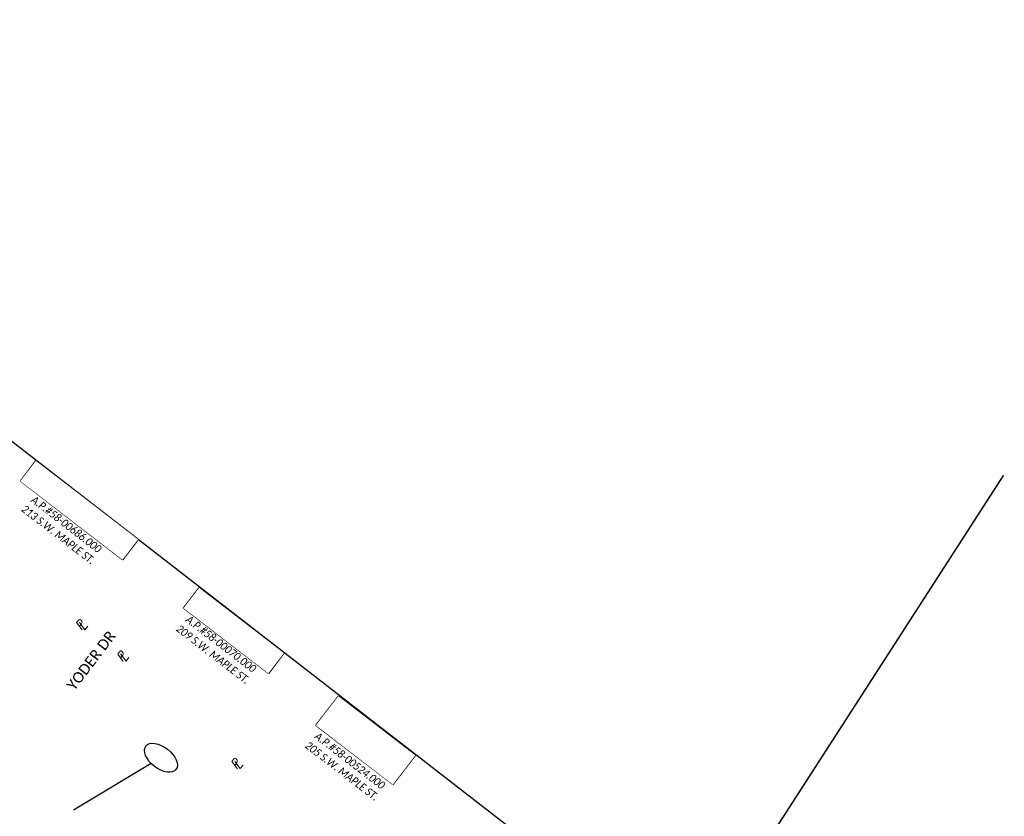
# Model space of a CAD drawing. Header units: feet. Extents: x 2204748 to 2209851, y 304262 to 307692.
# Tile 8 of 11: x 2206715 to 2207029, y 305837 to 306091. Entities that reach past the tile are written whole.
import ezdxf

# ---------------------------------------------------------------- set-up
doc = ezdxf.new("R2010")
doc.units = ezdxf.units.FT
doc.header["$MEASUREMENT"] = 0
doc.set_wipeout_variables(frame=1)
doc.linetypes.add('setbackex', pattern=[1.4, 1.3, -0.1])
for name, color, linetype in [('0_Text+_Line_Mask', 9, 'Continuous'), ('DV_X_Owner_Labels', 7, 'setbackex'), ('DV_X_Text', 7, 'Continuous'), ('RW_X_Text', 7, 'Continuous'), ('SH_TextM', 7, 'Continuous')]:
    doc.layers.add(name, color=color, linetype=linetype)
doc.layers.add('SH_VPort', color=5, linetype='Continuous', plot=False)
doc.styles.add('Simplex Normal (0.14)', font='calibri.ttf', dxfattribs={"height": 0.14})
doc.styles.add('Slanted Normal (0.125) Font 31', font='calibrii.ttf', dxfattribs={"width": 0.9, "height": 0.125})
doc.styles.add('Slanted-Sub Title', font='calibriz.ttf', dxfattribs={"height": 0.17})

# ---------------------------------------------------------------- blocks, each defined once
blk = doc.blocks.new('PL')
at = {"layer": 'DV_X_Text', "char_height": 0.14, "attachment_point": 1, "style": 'Simplex Normal (0.14)'}
for s, insert, width in [('{\\Fsimplex|c0;\\Q15;P}', (-0.028, 0.106), 0.15221), ('{\\Fsimplex|c0;\\Q15;L}', (0.002, 0.072), 0.05119)]:
    blk.add_mtext(s, dxfattribs=dict(at, insert=insert, width=width))

msp = doc.modelspace()

# ---------------------------------------------------------------- linework, layer by layer
at = {"layer": '0_Text+_Line_Mask'}
for points in [[(2206719.97, 305950.31), (2206752.52, 305925.27), (2206747.56, 305918.82), (2206715.01, 305943.86)], [(2206772, 305909.84), (2206799.01, 305889.06), (2206794.05, 305882.61), (2206767.04, 305903.39)], [(2206816.36, 305875.35), (2206840.88, 305856.48), (2206833.73, 305847.18), (2206809.21, 305866.04)]]:
    msp.add_lwpolyline(points, close=True, dxfattribs=at)
at = {"layer": 'SH_TextM'}
msp.add_lwpolyline([(2206756.72, 305853.88), (2206731.92, 305839.08)], dxfattribs=at)
msp.add_ellipse((2206759.82, 305855.73), major_axis=(-4.8, 3.72), ratio=0.56663, dxfattribs=at)
at = {"layer": 'SH_VPort', "elevation": -658.73}
msp.add_lwpolyline([(2206539.05, 306090.86), (2206927.67, 305789.63), (2206810.54, 305608.08), (2206407.18, 305920.73)], close=True, dxfattribs=at)
at = {"layer": 'SH_VPort', "color": 12, "const_width": 0.5}
msp.add_lwpolyline([(2206723.24, 305472.79), (2207028.37, 305945.71)], dxfattribs=at)

# ---------------------------------------------------------------- block references
at = {"layer": 'DV_X_Text', "xscale": 20.00000000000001, "yscale": 20.00000000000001, "zscale": 20.00000000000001, "rotation": 52.27134078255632}
for p in [(2206734.22, 305896.94), (2206747.31, 305886.9), (2206783.71, 305852.68)]:
    msp.add_blockref('PL', p, dxfattribs=at)

# ---------------------------------------------------------------- texts
at = {"layer": 'DV_X_Owner_Labels', "char_height": 2.5, "width": 97.223, "attachment_point": 2, "rotation": 322.431, "style": 'Slanted Normal (0.125) Font 31'}
for s, insert in [('PLAIN DUDE REAL ESTATE\\PO.R. 1640, PG. 453\\PA.P.#58-00686.000\\P213 S.W. MAPLE ST.', (2206735.51, 305937.72)), ('JAVAN LYNN TROYER\\PD.V. 746, PG. 210\\PA.P.#58-00070.000\\P209 S.W. MAPLE ST.', (2206784.81, 305899.59)), ('WILLIS R. TROYER\\PTRESHA A. TROYER\\PO.R. 1619, PG. 3603\\PA.P.#58-00524.000\\P205 S.W. MAPLE ST.', (2206828.43, 305865.7))]:
    msp.add_mtext(s, dxfattribs=dict(at, insert=insert))
at = {"layer": 'RW_X_Text', "style": 'Slanted-Sub Title'}
msp.add_text('YODER DR', height=3.4, rotation=52.7517, dxfattribs=at).set_placement((2206732.22, 305876.87))

# ---------------------------------------------------------------- next in the draw order: wipeouts: each hides what was drawn before it
for points in [[(2206719.97, 305950.31), (2206752.52, 305925.27), (2206747.56, 305918.82), (2206715.01, 305943.86)], [(2206772, 305909.84), (2206799.01, 305889.06), (2206794.05, 305882.61), (2206767.04, 305903.39)], [(2206816.36, 305875.35), (2206840.88, 305856.48), (2206833.73, 305847.18), (2206809.21, 305866.04)]]:
    msp.add_wipeout(points).dxf.layer = '0_Text+_Line_Mask'

doc.saveas('drawing.dxf')
